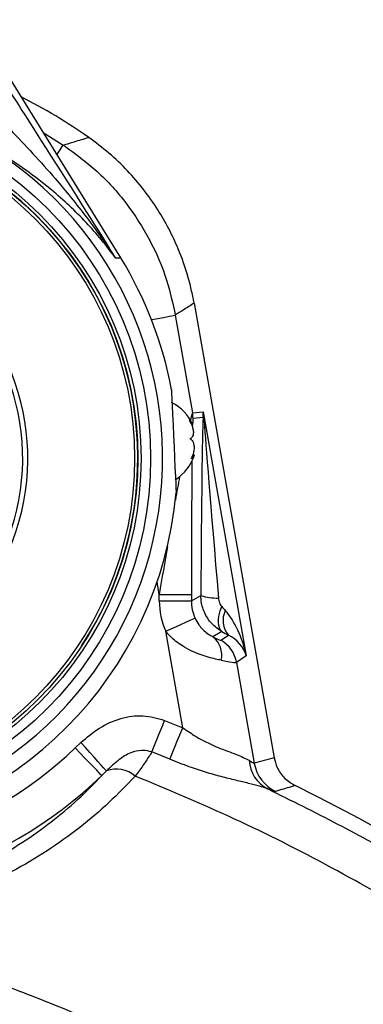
# Model space of a CAD drawing. Extents: x 0 to 8410, y 0 to 5940.
# Tile 105 of 158: x 4774 to 4827, y 2773 to 2926. Entities that reach past the tile are written whole.
import ezdxf

# ---------------------------------------------------------------- set-up
doc = ezdxf.new("R2010")
doc.units = 0
doc.header["$LTSCALE"] = 10
doc.layers.get('0').update_dxf_attribs({"linetype": 'CONTINUOUS'})
doc.styles.add('SLDTEXTSTYLE0', font='TXT', dxfattribs={"width": 0.605})
doc.dimstyles.new('SLDDIMSTYLE0', dxfattribs={"dimtxt": 50, "dimasz": 50, "dimexe": 0, "dimexo": 0.0625, "dimgap": 12.5, "dimtad": 0, "dimtih": 1, "dimtoh": 1, "dimdec": 0, "dimrnd": 1e-09, "dimzin": 12, "dimtxsty": 'SLDTEXTSTYLE0', "dimsah": 1, "dimcen": 0, "dimazin": 3, "dimtfac": 1, "dimtofl": 0, "dimtmove": 0, "dimatfit": 3, "dimtolj": 1, "dimtzin": 12})
doc.dimstyles.new('SLDDIMSTYLE2', dxfattribs={"dimtxt": 50, "dimasz": 50, "dimexe": 0, "dimexo": 0.0625, "dimgap": 12.5, "dimtad": 1, "dimdec": 0, "dimrnd": 1e-09, "dimzin": 12, "dimtxsty": 'SLDTEXTSTYLE0', "dimsah": 1, "dimcen": 0.09, "dimazin": 3, "dimtfac": 1, "dimtofl": 0, "dimtmove": 0, "dimatfit": 3, "dimtolj": 1, "dimtzin": 12})

# ---------------------------------------------------------------- blocks, each defined once
blk = doc.blocks.new('_D')
at = {"color": 7, "linetype": 'CONTINUOUS'}
for p, q in [((5541.69, 2880.46), (5679.6, 2936.17)), ((5679.6, 2936.17), (5868.77, 2936.17)), ((4681.63, 2533.02), (5541.69, 2880.46))]:
    blk.add_line(p, q, dxfattribs=at)
blk.add_solid([(5541.69, 2880.46), (5590.86, 2892.24), (5585.24, 2906.14)], dxfattribs=at)
at = {"color": 7, "linetype": 'CONTINUOUS', "insert": (5704.6, 3000.63), "char_height": 50, "attachment_point": 1, "style": 'SLDTEXTSTYLE0'}
blk.add_mtext('R928', dxfattribs=at)
blk = doc.blocks.new('_D_9')
at = {"color": 7, "linetype": 'CONTINUOUS'}
for p, q in [((6136.63, 4639.08), (2746.63, 4639.08)), ((2761.63, 4639.08), (2761.63, 1533.02)), ((3861.91, 1533.02), (2746.63, 1533.02))]:
    blk.add_line(p, q, dxfattribs=at)
for points in [[(2761.63, 4639.08), (2754.13, 4589.08), (2769.13, 4589.08)], [(2761.63, 1533.02), (2769.13, 1583.02), (2754.13, 1583.02)]]:
    blk.add_solid(points, dxfattribs=at)
at = {"color": 7, "linetype": 'CONTINUOUS', "insert": (2697.18, 3009.66), "char_height": 50, "attachment_point": 1, "rotation": 90, "style": 'SLDTEXTSTYLE0'}
blk.add_mtext('3106', dxfattribs=at)

msp = doc.modelspace()

# ---------------------------------------------------------------- linework, layer by layer
at = {"color": 7, "linetype": 'CONTINUOUS'}
for p, q in [((4789.287271, 2889.146497), (4769.943716, 2920.424272)), ((4800.68815, 2882.125546), (4813.143673, 2811.48689)), ((4800.721886, 2858.524253), (4800.452711, 2858.511974))]:
    msp.add_line(p, q, dxfattribs=at)
at = {"color": 8, "linetype": 'CONTINUOUS'}
for p, q in [((4777.224066, 2908.652236), (4780.355932, 2906.696011)), ((4797.773304, 2880.239536), (4800.445857, 2865.082552)), ((4800.445857, 2865.082552), (4802.110436, 2865.228226)), ((4802.095952, 2864.353229), (4800.521733, 2864.215543)), ((4802.110436, 2865.228226), (4808.791341, 2827.338864)), ((4795.28022, 2836.869408), (4794.938209, 2838.809063)), ((4795.28022, 2835.855057), (4795.28022, 2836.869408)), ((4795.28022, 2836.869408), (4800.27342, 2836.869408)), ((4800.27342, 2836.869408), (4800.27342, 2835.855057)), ((4800.27342, 2835.855057), (4801.748397, 2836.706569)), ((4795.28022, 2835.855057), (4800.27342, 2835.855057)), ((4798.934819, 2816.143205), (4796.289267, 2831.147005)), ((4805.009427, 2831.094076), (4803.614082, 2830.28846)), ((4804.866137, 2829.742481), (4806.01746, 2830.548693)), ((4808.791341, 2827.338864), (4807.286861, 2826.285412)), ((4807.286861, 2826.285412), (4810.048463, 2810.623576)), ((4796.111943, 2817.296197), (4798.934819, 2816.143205)), ((4782.190265, 2813.023736), (4783.081057, 2813.853432)), ((4796.908142, 2811.250736), (4794.134023, 2812.38382)), ((4787.065568, 2809.433629), (4786.338689, 2808.709194))]:
    msp.add_line(p, q, dxfattribs=at)
at = {"color": 8, "linetype": 'CONTINUOUS', "flags": 128}
for points in [[(4779.366257, 2905.188371), (4779.859366, 2905.939628), (4780.203344, 2906.463553), (4780.355932, 2906.696011)], [(4789.287271, 2889.146497), (4789.236607, 2889.144112), (4789.084675, 2889.137198), (4788.831772, 2889.125635), (4788.478376, 2889.109542)], [(4794.065597, 2879.585673), (4794.717671, 2879.70071), (4795.943679, 2879.916837), (4796.882155, 2880.082299), (4797.49942, 2880.191137), (4797.773304, 2880.239536)], [(4805.009427, 2831.094076), (4804.783048, 2831.32868), (4804.616513, 2831.653048), (4804.513516, 2832.060267), (4804.476323, 2832.541277), (4804.505708, 2833.085586), (4804.601016, 2833.681156), (4804.76022, 2834.314873), (4804.979803, 2834.972789)], [(4796.289267, 2831.147005), (4797.145369, 2831.531693), (4797.971012, 2831.902792), (4798.736872, 2832.246949), (4799.41571, 2832.552006), (4799.983444, 2832.807113), (4800.419809, 2833.003213), (4800.709309, 2833.13327), (4800.841691, 2833.192756)], [(4794.134023, 2812.38382), (4794.294002, 2812.781264), (4794.48718, 2813.261082), (4794.710042, 2813.814451), (4794.958415, 2814.431359), (4795.227887, 2815.1006), (4795.513453, 2815.809776), (4795.809927, 2816.546132), (4796.111943, 2817.296197)], [(4796.908142, 2811.250736), (4797.072115, 2811.64663), (4797.270062, 2812.124421), (4797.498347, 2812.675526), (4797.752859, 2813.290049), (4798.028948, 2813.956429), (4798.321607, 2814.662864), (4798.625412, 2815.396239), (4798.934819, 2816.143205)], [(4787.065568, 2809.433629), (4786.908807, 2809.607555), (4786.627891, 2809.919168), (4786.231997, 2810.358335), (4785.733881, 2810.910751), (4785.149815, 2811.558654), (4784.498694, 2812.280943), (4783.801558, 2813.054253), (4783.081057, 2813.853432)], [(4786.338689, 2808.709194), (4786.211791, 2808.841159), (4785.943749, 2809.119989), (4785.543921, 2809.535791), (4785.026433, 2810.074021), (4784.409346, 2810.715844), (4783.714416, 2811.43861), (4782.96596, 2812.217047), (4782.190265, 2813.023736)]]:
    msp.add_lwpolyline(points, dxfattribs=at)
at = {"color": 7, "linetype": 'CONTINUOUS', "flags": 128}
msp.add_lwpolyline([(4797.168972, 2868.675401), (4797.1738, 2868.570139), (4797.1949, 2868.107845), (4797.231855, 2867.298414), (4797.282936, 2866.179635), (4797.345759, 2864.80396), (4797.417345, 2863.235523), (4797.494413, 2861.547877), (4797.57333, 2859.8197), (4797.650399, 2858.132054), (4797.721984, 2856.563618), (4797.784807, 2855.187942), (4797.835888, 2854.069163), (4797.872843, 2853.259732), (4797.893943, 2852.797438), (4797.898771, 2852.692057)], dxfattribs=at)
at = {"color": 7, "linetype": 'CONTINUOUS'}
for radius in [55, 53.5, 53]:
    msp.add_circle((4738.937952, 2858.008296), radius, dxfattribs=at)
at = {"color": 8, "linetype": 'CONTINUOUS'}
msp.add_circle((4738.937952, 2858.008296), 52.5, dxfattribs=at)
at = {"color": 7, "linetype": 'CONTINUOUS'}
for centre, radius, start, end in [((4681.634054, 2533.021738), 927.584008, 316.727313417, 86.727313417), ((4735.464989, 2838.312141), 85, 54.93404245, 63.18384351), ((4738.937952, 2858.008296), 53, 38.52713473, 146.62460236), ((4738.937952, 2858.008296), 56.854112, 128.34936435, 56.87925328), ((4738.937952, 2858.008296), 53, 326.62460236, 38.52713473), ((4738.937952, 2858.008296), 59.2, 10.38074298, 31.73439222), ((4738.937952, 2858.008296), 35.1, 331.52765951, 51.7215452), ((4794.086964, 2860.406886), 7, 23.27993523, 63.56456157), ((4794.076072, 2860.645416), 7, 301.66405605, 341.98223682), ((4738.937952, 2858.008296), 59.2, 275.3553558, 354.84787464), ((4681.634054, 2533.021738), 305.463529, 338, 63.81961603)]:
    msp.add_arc(centre, radius, start, end, dxfattribs=at)
at = {"color": 8, "linetype": 'CONTINUOUS'}
for centre, radius, start, end in [((4738.937952, 2858.008296), 35.9, 331.41814061, 51.8310641), ((4795.507671, 2864.213559), 5.014063, 0.02266235, 9.9803859), ((4804.668543, 2864.50077), 2.576818, 183.28237423, 202.67973541), ((4804.153952, 2843.620053), 7.320038, 250.81459918, 272.52082543), ((4808.700491, 2832.811381), 3.509759, 154.0093462, 220.14203094), ((4738.937952, 2858.008296), 62.404909, 206.12489646, 313.87536657), ((4801.302538, 2827.407865), 3.693381, 347.90123392, 51.25456663), ((4802.356796, 2825.409321), 5.007302, 10.07648619, 59.92479019), ((4738.937952, 2858.008296), 68.390294, 206.12489646, 313.87536657), ((4814.655265, 2811.448157), 5.425557, 183.81232955, 242.37126417), ((4815.960973, 2811.666727), 6.003827, 190.00578834, 244.1742716), ((4788.652093, 2805.403728), 4.330955, 48.25353216, 111.48898071)]:
    msp.add_arc(centre, radius, start, end, dxfattribs=at)
for centre, major_axis, ratio, start_param, end_param in [((4795.542285, 2835.383359), (4.906138, 29.699185), 0.0166538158, 0.0050519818, 0.2793549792), ((4800.535432, 2835.383359), (-0.013507, 28.832177), 0.0090763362, 0.0007897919, 0.2514849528), ((4802.213705, 2807.570508), (-0.027015, 57.664354), 0.0090763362, 0.175082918, 1.0410964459), ((4797.19313, 2864.361156), (3.272492, 4.09556), 0.9001223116, 5.3343368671, 5.5086299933), ((4797.19313, 2864.361156), (-1.384097, 9.86226), 0.501143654, 4.555691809, 4.7299849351), ((4807.206853, 2807.570508), (-4.944824, 56.79728), 0.0046425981, 0.173895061, 1.0399085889), ((4800.535432, 2835.383359), (-0.013507, 28.832177), 0.0090763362, 0.6934413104, 1.5192262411), ((4795.542285, 2835.383359), (4.906138, 29.699185), 0.0166538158, 0.8446602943, 0.9987357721), ((4795.542285, 2835.383359), (4.906138, 29.699185), 0.0166538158, 1.2679639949, 1.5234884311), ((4806.796028, 2835.873233), (9.977511, 5.760519), 0.9981739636, 2.6187849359, 3.0405231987), ((4806.796028, 2835.873233), (5.655291, 3.265084), 0.9953802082, 2.6187849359, 3.0405231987), ((4801.604125, 2839.34516), (-6.376715, 7.422409), 0.0357233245, 2.1696787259, 2.2780186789), ((4803.874052, 2826.471765), (-2.043239, 9.547494), 0.511151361, 4.6938308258, 5.5652175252), ((4799.107551, 2835.020967), (11.302735, -6.546044), 0.0401011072, 5.2848273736, 5.3931673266), ((4803.874052, 2826.471765), (4.812011, -1.882414), 0.8902780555, 0.600376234, 1.4717629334), ((4799.218198, 2833.019182), (5.651368, -3.273022), 0.0401011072, 5.6265089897, 6.264554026), ((4796.721625, 2828.694989), (10.576555, -2.399213), 0.0290824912, 5.6049934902, 6.2430385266), ((4898.729476, 2571.301518), (334.664278, 59.010342), 0.7456587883, 1.6964191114, 1.7059106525)]:
    msp.add_ellipse(centre, major_axis=major_axis, ratio=ratio, start_param=start_param, end_param=end_param, dxfattribs=at)
for points, knots in [([(4768.964114, 2919.784595), (4771.367082, 2916.0524), (4777.927318, 2905.863299), (4784.385672, 2895.608244), (4788.478376, 2889.109542)], [0, 0, 0, 0, 0.3662928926, 1, 1, 1, 1]), ([(4772.08239, 2909.137894), (4774.464737, 2906.620141), (4778.636322, 2902.211454), (4784.020677, 2895.488853), (4787.030344, 2891.283476), (4788.469059, 2889.12353), (4788.478376, 2889.109542)], [0, 0, 0, 0, 0.39838272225, 0.69758422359, 0.99804154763, 1, 1, 1, 1]), ([(4780.355932, 2906.696011), (4780.924237, 2906.865452), (4782.255923, 2907.262496), (4783.55465, 2907.657499), (4784.299137, 2907.883932)], [0, 0, 0, 0, 0.42675569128, 1, 1, 1, 1]), ([(4788.478376, 2889.109542), (4788.469537, 2889.121821), (4787.08158, 2891.049941), (4784.014735, 2894.765591), (4779.231443, 2899.225172), (4774.580048, 2902.833951), (4771.703502, 2904.698641), (4770.256939, 2905.63636)], [0, 0, 0, 0, 0.0018953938, 0.2976100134, 0.5985786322, 0.7981323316, 1, 1, 1, 1]), ([(4780.355932, 2906.696011), (4782.147411, 2905.391475), (4785.782216, 2902.744648), (4790.279573, 2897.71171), (4793.935795, 2892.002368), (4796.481489, 2886.125103), (4797.371666, 2882.069413), (4797.773304, 2880.239536)], [0, 0, 0, 0, 0.203917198, 0.4137360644, 0.6176588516, 0.8274923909, 1, 1, 1, 1]), ([(4800.68815, 2882.125546), (4800.130468, 2881.769044), (4799.157641, 2881.147156), (4798.187362, 2880.511007), (4797.773304, 2880.239536)], [0, 0, 0, 0, 0.5732591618, 1, 1, 1, 1]), ([(4805.009427, 2831.094076), (4804.461672, 2831.475246), (4803.334684, 2832.25949), (4802.227012, 2834.01344), (4801.786265, 2835.575258), (4801.756284, 2836.470941), (4801.748397, 2836.706569)], [0, 0, 0, 0, 0.2935930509, 0.6040580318, 0.8958391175, 1, 1, 1, 1]), ([(4804.475906, 2836.307098), (4804.481393, 2836.253212), (4804.502253, 2836.048384), (4804.583249, 2835.698012), (4804.739801, 2835.290208), (4804.904545, 2835.072323), (4804.979803, 2834.972789)], [0, 0, 0, 0, 0.1112571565, 0.4229004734, 0.7363691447, 1, 1, 1, 1]), ([(4800.841691, 2833.192756), (4801.023154, 2832.838605), (4801.27556, 2832.345996), (4801.83562, 2831.616463), (4802.248046, 2831.20243), (4802.816098, 2830.740185), (4803.239543, 2830.470582), (4803.524284, 2830.332125), (4803.614082, 2830.28846)], [0, 0, 0, 0, 0.2503261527, 0.3481925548, 0.5866637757, 0.6294552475, 0.8831414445, 1, 1, 1, 1]), ([(4804.91388, 2826.633741), (4804.623952, 2826.691985), (4803.669599, 2826.883705), (4801.595934, 2827.464009), (4799.046966, 2828.630327), (4797.237407, 2829.988114), (4796.50421, 2830.884284), (4796.289267, 2831.147005)], [0, 0, 0, 0, 0.1174428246, 0.3865839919, 0.68197166, 0.9067671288, 1, 1, 1, 1]), ([(4783.081057, 2813.853432), (4784.013206, 2814.638591), (4785.884044, 2816.214418), (4789.18629, 2817.715496), (4792.759783, 2818.257005), (4794.993675, 2817.616719), (4796.111943, 2817.296197)], [0, 0, 0, 0, 0.256312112, 0.5144224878, 0.7569238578, 1, 1, 1, 1]), ([(4798.934819, 2816.143205), (4799.613319, 2815.679576), (4800.823853, 2814.852403), (4802.662415, 2813.852485), (4804.848007, 2812.846209), (4807.413595, 2812.009705), (4808.636479, 2811.392761), (4809.241714, 2811.087419)], [0, 0, 0, 0, 0.1785753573, 0.3186020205, 0.4622338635, 0.7338461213, 1, 1, 1, 1]), ([(4794.134023, 2812.38382), (4793.661393, 2812.505149), (4793.131691, 2812.641128), (4792.010272, 2812.611644), (4790.660834, 2812.281116), (4788.821642, 2811.122955), (4787.692026, 2810.036276), (4787.065568, 2809.433629)], [0, 0, 0, 0, 0.1735635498, 0.1945219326, 0.4065458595, 0.670884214, 1, 1, 1, 1]), ([(4794.134023, 2812.38382), (4793.987014, 2812.151016), (4793.600833, 2811.539457), (4792.771273, 2810.313705), (4791.951284, 2809.199574), (4791.535797, 2808.635046)], [0, 0, 0, 0, 0.23266519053, 0.61119271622, 1, 1, 1, 1]), ([(4812.139215, 2806.64127), (4811.727644, 2806.788849), (4810.891232, 2807.088763), (4809.178734, 2807.509243), (4807.172378, 2807.977877), (4804.897901, 2808.539141), (4802.464346, 2809.230059), (4799.769425, 2810.112056), (4797.920788, 2810.847742), (4796.908142, 2811.250736)], [0, 0, 0, 0, 0.1248537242, 0.2537333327, 0.3902814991, 0.53027893, 0.6747766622, 0.8218493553, 1, 1, 1, 1]), ([(4809.241714, 2811.087419), (4809.312675, 2811.039646), (4809.684919, 2810.789037), (4809.970722, 2810.621736), (4810.036395, 2810.62329), (4810.048463, 2810.623576)], [0, 0, 0, 0, 0.1612476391, 0.8458721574, 1, 1, 1, 1]), ([(4739.115032, 2787.769605), (4741.065897, 2787.847664), (4744.992868, 2788.004791), (4748.970623, 2788.622983), (4752.62465, 2789.343703), (4755.963115, 2790.148272), (4760.568445, 2791.623836), (4765.007926, 2793.412662), (4769.536634, 2795.631524), (4774.06309, 2798.306222), (4778.517664, 2801.476715), (4782.659399, 2804.935785), (4785.109985, 2807.449059), (4786.338689, 2808.709194)], [0, 0, 0, 0, 0.0994350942, 0.2001566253, 0.2091347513, 0.2955742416, 0.3826782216, 0.4716694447, 0.5612273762, 0.669133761, 0.777804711, 0.88859307, 1, 1, 1, 1]), ([(4791.535797, 2808.635046), (4790.202116, 2807.245789), (4787.534905, 2804.46743), (4782.956455, 2800.589485), (4777.929232, 2796.980758), (4772.850147, 2793.983643), (4767.898164, 2791.573411), (4763.140488, 2789.657679), (4758.114383, 2788.046216), (4752.532552, 2786.716486), (4746.410603, 2785.742756), (4741.977198, 2785.564121), (4739.746275, 2785.474231)], [0, 0, 0, 0, 0.1098531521, 0.2196939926, 0.3324148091, 0.4451152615, 0.5307811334, 0.6164382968, 0.7043635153, 0.79227706, 0.8954722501, 1, 1, 1, 1]), ([(4956.762316, 2421.914627), (4958.707083, 2426.956485), (4962.596645, 2437.040274), (4967.193301, 2451.974202), (4970.925405, 2466.526164), (4973.718201, 2480.200694), (4975.804968, 2493.51932), (4977.241135, 2506.339433), (4978.149081, 2519.610143), (4978.462676, 2533.314163), (4978.107898, 2547.526658), (4976.946184, 2563.469155), (4974.648165, 2581.077115), (4970.931563, 2599.860237), (4966.344406, 2617.153354), (4961.16135, 2632.957987), (4955.610468, 2647.272072), (4949.501909, 2660.914622), (4943.102542, 2673.518872), (4936.319575, 2685.451878), (4929.300297, 2696.605216), (4921.388056, 2708.025108), (4912.345676, 2719.829344), (4901.960516, 2731.979775), (4890.508485, 2743.985137), (4878.140401, 2755.563164), (4864.771279, 2766.694428), (4850.916714, 2776.909842), (4836.650479, 2786.209958), (4822.095346, 2794.551379), (4807.082001, 2802.136838), (4796.717862, 2806.468977), (4791.535797, 2808.635046)], [0, 0, 0, 0, 0.034682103, 0.0693647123, 0.1002302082, 0.1310956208, 0.1589212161, 0.1867466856, 0.2138824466, 0.2442868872, 0.2747088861, 0.3051134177, 0.3468648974, 0.3886162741, 0.4279427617, 0.4616426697, 0.4953427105, 0.5264526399, 0.5575626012, 0.5860505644, 0.6145386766, 0.6421322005, 0.6752107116, 0.7099502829, 0.7446899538, 0.781667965, 0.818645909, 0.856304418, 0.8921062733, 0.9279079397, 0.9639539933, 1, 1, 1, 1]), ([(4812.139215, 2806.64127), (4815.777635, 2804.853786), (4823.05447, 2801.278821), (4833.698428, 2795.360646), (4844.123687, 2789.042787), (4855.511239, 2781.487952), (4867.70859, 2772.535717), (4880.057538, 2762.389562), (4891.413617, 2752.029075), (4901.482381, 2741.904105), (4910.744813, 2731.683478), (4919.170975, 2721.524185), (4927.709669, 2710.269546), (4936.22575, 2697.850131), (4944.398334, 2684.462498), (4951.678588, 2671.038064), (4957.934378, 2658.02138), (4963.408495, 2645.110618), (4968.10364, 2632.492106), (4972.459798, 2618.985822), (4976.426223, 2604.326595), (4979.841397, 2588.365799), (4982.477262, 2571.629667), (4984.198105, 2554.415444), (4984.935654, 2536.666632), (4984.646977, 2519.949605), (4983.536412, 2504.316137), (4981.815579, 2489.899099), (4979.113017, 2473.798707), (4975.075956, 2456.121662), (4969.566802, 2437.351884), (4964.948779, 2425.303949), (4962.708833, 2419.460167)], [0, 0, 0, 0, 0.02657172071, 0.05314340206, 0.07980649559, 0.10646961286, 0.14270661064, 0.17894332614, 0.21119266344, 0.24344186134, 0.27251501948, 0.30158829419, 0.32994122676, 0.36510083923, 0.40026058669, 0.43271837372, 0.46517600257, 0.4948983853, 0.52462043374, 0.55340936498, 0.5879042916, 0.62413109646, 0.66035800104, 0.69891850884, 0.73747921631, 0.77674913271, 0.80845921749, 0.84018746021, 0.87189752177, 0.91544139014, 0.95898533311, 1, 1, 1, 1]), ([(4813.345494, 2806.262543), (4813.275741, 2806.267565), (4813.134228, 2806.277755), (4812.635935, 2806.450953), (4812.24465, 2806.600873), (4812.139215, 2806.64127)], [0, 0, 0, 0, 0.4152389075, 0.8424319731, 1, 1, 1, 1]), ([(4816.404166, 2807.147552), (4816.204158, 2807.090407), (4815.183938, 2806.798911), (4814.16482, 2806.501582), (4813.345494, 2806.262543)], [0, 0, 0, 0, 0.19604346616, 1, 1, 1, 1]), ([(4739.746275, 2785.474231), (4743.233839, 2784.628814), (4750.070374, 2782.971576), (4760.116513, 2779.976074), (4769.929016, 2776.650044), (4779.618195, 2772.914863), (4788.977547, 2768.868279), (4797.982127, 2764.549179), (4808.418232, 2759.051689), (4820.313884, 2752.016683), (4832.393507, 2743.844851), (4843.010242, 2735.7927), (4852.292903, 2728.043348), (4861.297554, 2719.781578), (4869.992672, 2711.012494), (4878.355968, 2701.730135), (4886.287806, 2692.026105), (4894.955461, 2680.304995), (4904.000017, 2666.356293), (4911.830983, 2652.175145), (4917.767444, 2639.762189), (4922.201801, 2629.34), (4926.191554, 2618.708798), (4929.626992, 2608.17324), (4932.533062, 2597.794354), (4934.953484, 2587.578642), (4936.959423, 2577.249814), (4938.655728, 2566.105323), (4939.928911, 2554.170394), (4940.66183, 2541.419283), (4940.763884, 2528.605609), (4940.155059, 2514.024166), (4938.492604, 2497.738914), (4935.779699, 2482.060815), (4932.661676, 2468.696888), (4929.564984, 2457.606218), (4925.580882, 2445.51498), (4920.605934, 2432.505402), (4914.85981, 2418.517021), (4905.318623, 2395.305558), (4867.893954, 2302.100924), (4832.135722, 2213.661317), (4802.004935, 2139.13988)], [0, 0, 0, 0, 0.0140185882, 0.0274800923, 0.0409414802, 0.0544904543, 0.0680394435, 0.080769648, 0.093499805, 0.1141151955, 0.1347304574, 0.1504440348, 0.1661576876, 0.1819574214, 0.1981725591, 0.2143877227, 0.2307543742, 0.247120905, 0.2713220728, 0.2956483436, 0.3103564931, 0.3250648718, 0.3398863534, 0.3547076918, 0.3683464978, 0.3819852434, 0.3957144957, 0.409443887, 0.4260168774, 0.4425898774, 0.459325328, 0.4760607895, 0.4995874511, 0.5232296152, 0.5381715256, 0.5531876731, 0.568203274, 0.5878936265, 0.6075906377, 0.6272881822, 0.6859436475, 1, 1, 1, 1]), ([(4793.548109, 2142.577221), (4823.534477, 2217.15171), (4863.243029, 2315.904749), (4905.66641, 2418.530972), (4918.322257, 2451.480927), (4922.836275, 2465.860733), (4926.428715, 2480.424088), (4929.102726, 2495.181908), (4930.813853, 2508.857633), (4931.780755, 2522.824909), (4931.957773, 2536.966374), (4931.318792, 2551.314625), (4929.87996, 2565.385692), (4927.679066, 2579.213791), (4924.76329, 2592.684393), (4921.049765, 2606.18356), (4916.537428, 2619.586424), (4911.195318, 2632.917759), (4904.692435, 2646.767935), (4896.870493, 2661.003667), (4887.697668, 2675.313786), (4877.627082, 2688.875785), (4866.779235, 2701.605716), (4855.813616, 2712.868119), (4844.934599, 2722.76729), (4834.179662, 2731.523374), (4822.866532, 2739.724665), (4810.927057, 2747.398161), (4798.470797, 2754.439398), (4785.66902, 2760.736131), (4772.651868, 2766.244501), (4759.468774, 2770.966813), (4745.980927, 2774.961202), (4732.252385, 2778.195651), (4718.301036, 2780.66227), (4703.427334, 2782.434178), (4687.659662, 2783.339746), (4670.917913, 2783.194842), (4654.054211, 2781.900082), (4637.155762, 2779.441443), (4621.479497, 2776.0583), (4607.026174, 2771.998751), (4593.782771, 2767.457961), (4580.760291, 2762.148022), (4568.023094, 2756.098952), (4555.586049, 2749.322509), (4542.70786, 2741.338977), (4529.563106, 2731.964771), (4516.417351, 2721.184611), (4504.106147, 2709.614492), (4492.709694, 2697.36993), (4482.094407, 2684.314361), (4472.337448, 2670.483872), (4463.495989, 2655.987946), (4455.704739, 2641.020328), (4449.016854, 2625.710386), (4443.797476, 2611.219475), (4439.809425, 2597.7026), (4436.856783, 2585.394952), (4434.561555, 2573.144813), (4432.919248, 2561.224791), (4431.834533, 2549.480678), (4431.27474, 2538.034713), (4431.244253, 2525.34308), (4431.914322, 2511.431873), (4433.508047, 2496.223591), (4435.990204, 2481.102975), (4438.897822, 2467.824317), (4442.149375, 2456.460586), (4445.174019, 2446.85453), (4447.66923, 2437.067359), (4449.441526, 2427.057306), (4450.515705, 2416.904184), (4450.857698, 2406.610373), (4450.445459, 2396.2753), (4449.395084, 2387.001861), (4447.641758, 2377.241024), (4445.132449, 2367.029955), (4441.586123, 2355.393715), (4437.640645, 2343.874694), (4433.523395, 2332.411009), (4427.262534, 2314.255258), (4422.546176, 2299.866657), (4419.093849, 2289.334347)], [0, 0, 0, 0, 0.1660044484, 0.2198264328, 0.2293573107, 0.2388868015, 0.2509342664, 0.2603116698, 0.2698483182, 0.2793849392, 0.2892131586, 0.2990415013, 0.3090324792, 0.3184098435, 0.3279466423, 0.337483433, 0.3473112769, 0.3571391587, 0.3671296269, 0.3788951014, 0.3906604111, 0.4022083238, 0.4137564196, 0.4251779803, 0.4346491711, 0.4441203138, 0.4538067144, 0.4634931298, 0.4734179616, 0.4833427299, 0.4929421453, 0.5025956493, 0.512249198, 0.5219798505, 0.5317105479, 0.5414948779, 0.5529003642, 0.5643057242, 0.5760483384, 0.5878047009, 0.5995474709, 0.6091444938, 0.6187956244, 0.6284469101, 0.6381749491, 0.6479030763, 0.6576841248, 0.6694522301, 0.6812206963, 0.6927700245, 0.7043195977, 0.7157429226, 0.7274965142, 0.7392500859, 0.7507851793, 0.7623202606, 0.7737298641, 0.7825722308, 0.7914148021, 0.7998588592, 0.8083031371, 0.8162569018, 0.8242105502, 0.8319628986, 0.8424611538, 0.852959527, 0.8635271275, 0.8740946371, 0.8810122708, 0.8879320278, 0.8948936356, 0.9018552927, 0.9089092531, 0.9159630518, 0.9231082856, 0.930253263, 0.9352191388, 0.9435822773, 0.9519516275, 0.9603363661, 0.9687274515, 0.9771088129, 1, 1, 1, 1])]:
    msp.add_open_spline(points, degree=3, knots=knots, dxfattribs=at)
at = {"color": 7, "linetype": 'CONTINUOUS'}
for points, knots in [([(4800.68815, 2882.125546), (4800.549402, 2882.841312), (4799.989777, 2885.728282), (4798.354422, 2890.712462), (4795.679777, 2895.851367), (4792.88655, 2899.806504), (4790.342893, 2902.754324), (4787.499546, 2905.495529), (4785.365948, 2907.087792), (4784.299137, 2907.883932)], [0, 0, 0, 0, 0.0698612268, 0.2817784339, 0.499847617, 0.622462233, 0.745076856, 0.8725370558, 1, 1, 1, 1]), ([(4800.510945, 2863.14397), (4800.518837, 2863.147221), (4800.536831, 2863.154633), (4800.383119, 2863.378333), (4800.159519, 2863.668934), (4799.981041, 2863.881763), (4799.923064, 2863.950898)], [0, 0, 0, 0, 0.23418610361, 0.53391270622, 0.84859771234, 1, 1, 1, 1]), ([(4799.923064, 2863.950898), (4800.083901, 2863.670558), (4800.362575, 2863.184825), (4800.566204, 2862.440194), (4800.59899, 2861.855089), (4800.476347, 2861.405932), (4800.273484, 2861.165748), (4800.108466, 2861.088867), (4800.05485, 2861.063887)], [0, 0, 0, 0, 0.2355489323, 0.4081252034, 0.5811245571, 0.745062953, 0.917167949, 1, 1, 1, 1]), ([(4800.05485, 2861.063887), (4800.20821, 2860.947894), (4800.473928, 2860.746918), (4800.670149, 2860.165236), (4800.704897, 2859.533955), (4800.592969, 2858.850989), (4800.404012, 2858.306), (4800.249114, 2858.008964), (4800.198795, 2857.912471)], [0, 0, 0, 0, 0.2355680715, 0.4081563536, 0.5811687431, 0.7450942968, 0.9171933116, 1, 1, 1, 1]), ([(4800.198795, 2857.912471), (4800.33765, 2858.081643), (4800.578233, 2858.374754), (4800.742566, 2858.552563), (4800.731128, 2858.502535), (4800.726118, 2858.480622)], [0, 0, 0, 0, 0.4340964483, 0.7521239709, 1, 1, 1, 1]), ([(4813.143673, 2811.48689), (4813.276589, 2810.975826), (4813.579053, 2809.812855), (4814.68208, 2808.219876), (4815.83014, 2807.504992), (4816.404166, 2807.147552)], [0, 0, 0, 0, 0.2815981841, 0.6408018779, 1, 1, 1, 1])]:
    msp.add_open_spline(points, degree=3, knots=knots, dxfattribs=at)

# ---------------------------------------------------------------- dimensions: what is measured, and where the dimension line sits
dim = msp.add_linear_dim(base=(2761.634054, 1533.021738), p1=(6156.634054, 4639.083327), p2=(3881.910645, 1533.021738), angle=90, dimstyle='SLDDIMSTYLE2', dxfattribs=at)
dim.commit()
dim.dimension.update_dxf_attribs({"geometry": '_D_9', "text_midpoint": (2761.634054, 3086.052532), "dimtype": 160})
dim = msp.add_radius_dim(center=(4681.634054, 2533.021738), mpoint=(5541.690687, 2880.461918), dimstyle='SLDDIMSTYLE0', dxfattribs=at)
dim.commit()
dim.dimension.update_dxf_attribs({"geometry": '_D', "text_midpoint": (5786.684372, 2974.542115), "dimtype": 164})

doc.saveas('drawing.dxf')
